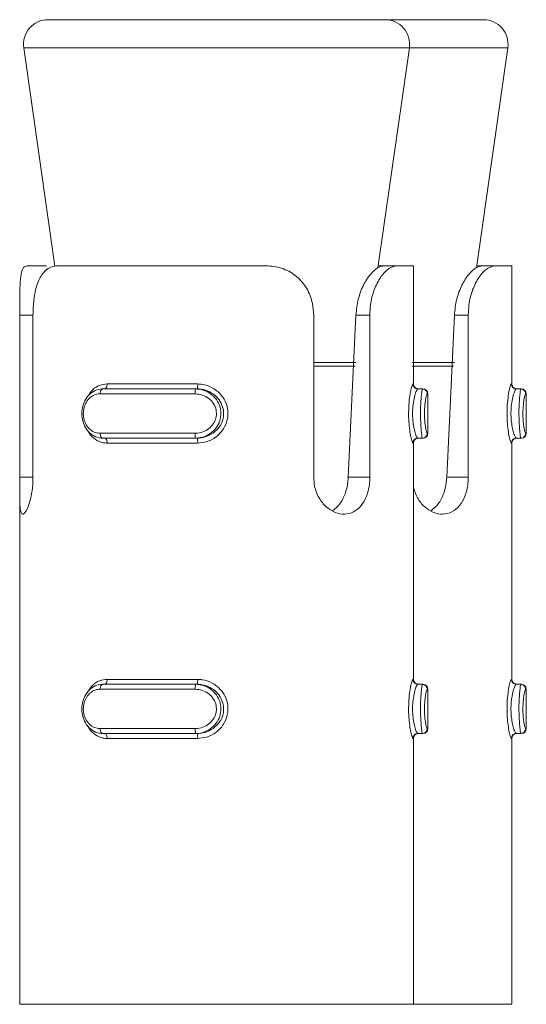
# Model space of a CAD drawing. Header units: millimetres. Extents: x -136 to 1613, y -2821 to -510.
# Tile 64 of 69: x 1479 to 1489, y -530 to -510. Entities that reach past the tile are written whole.
import ezdxf

# ---------------------------------------------------------------- set-up
doc = ezdxf.new("R2010")
doc.units = ezdxf.units.MM

msp = doc.modelspace()

# ---------------------------------------------------------------- linework, layer by layer
at = {"color": 7, "linetype": 'Continuous', "lineweight": 15}
for p, q in [((1479.575, -510.448), (1486.422, -510.448)), ((1486.422, -510.448), (1488.422, -510.448)), ((1479.08, -511.019), (1479.714, -515.458)), ((1486.278, -515.489), (1486.917, -511.019)), ((1488.278, -515.489), (1488.917, -511.019)), ((1479.145, -515.448), (1479.54, -515.448)), ((1479.775, -515.448), (1483.995, -515.448)), ((1486.284, -515.448), (1486.401, -515.448)), ((1486.661, -515.448), (1486.401, -515.448)), ((1486.661, -515.448), (1486.998, -515.448)), ((1486.998, -517.848), (1486.998, -515.448)), ((1488.284, -515.448), (1488.401, -515.448)), ((1488.661, -515.448), (1488.401, -515.448)), ((1488.661, -515.448), (1488.998, -515.448)), ((1488.998, -517.848), (1488.998, -515.448)), ((1478.998, -519.743), (1478.998, -516.448)), ((1479.268, -516.448), (1479.268, -519.743)), ((1484.972, -519.743), (1484.972, -516.448)), ((1485.675, -519.743), (1485.831, -516.448)), ((1486.114, -516.448), (1485.831, -516.448)), ((1486.114, -516.448), (1486.114, -519.743)), ((1487.675, -519.743), (1487.831, -516.448)), ((1488.114, -516.448), (1487.831, -516.448)), ((1488.114, -516.448), (1488.114, -519.743)), ((1480.689, -517.948), (1482.573, -517.948)), ((1480.776, -517.848), (1482.614, -517.848)), ((1482.604, -517.948), (1482.573, -517.948)), ((1487.089, -517.948), (1487.181, -517.948)), ((1487.181, -517.948), (1487.193, -517.948)), ((1489.089, -517.948), (1489.181, -517.948)), ((1489.181, -517.948), (1489.193, -517.948)), ((1482.565, -518.048), (1480.632, -518.048)), ((1487.293, -518.848), (1487.293, -518.048)), ((1489.293, -518.848), (1489.293, -518.048)), ((1480.632, -518.848), (1482.565, -518.848)), ((1482.573, -518.948), (1480.689, -518.948)), ((1482.604, -518.948), (1482.573, -518.948)), ((1487.089, -518.948), (1487.181, -518.948)), ((1487.193, -518.948), (1487.181, -518.948)), ((1489.089, -518.948), (1489.181, -518.948)), ((1489.193, -518.948), (1489.181, -518.948)), ((1482.614, -519.048), (1480.776, -519.048)), ((1486.998, -523.848), (1486.998, -519.048)), ((1488.998, -523.848), (1488.998, -519.048)), ((1486.114, -519.743), (1485.675, -519.743)), ((1488.114, -519.743), (1487.675, -519.743)), ((1478.998, -519.942), (1478.998, -530.448)), ((1480.689, -523.948), (1482.573, -523.948)), ((1480.776, -523.848), (1482.614, -523.848)), ((1482.604, -523.948), (1482.573, -523.948)), ((1487.089, -523.948), (1487.181, -523.948)), ((1487.181, -523.948), (1487.193, -523.948)), ((1489.089, -523.948), (1489.181, -523.948)), ((1489.181, -523.948), (1489.193, -523.948)), ((1482.565, -524.048), (1480.632, -524.048)), ((1487.293, -524.848), (1487.293, -524.048)), ((1489.293, -524.848), (1489.293, -524.048)), ((1480.632, -524.848), (1482.565, -524.848)), ((1482.573, -524.948), (1480.689, -524.948)), ((1482.604, -524.948), (1482.573, -524.948)), ((1487.089, -524.948), (1487.181, -524.948)), ((1487.193, -524.948), (1487.181, -524.948)), ((1489.089, -524.948), (1489.181, -524.948)), ((1489.193, -524.948), (1489.181, -524.948)), ((1482.614, -525.048), (1480.776, -525.048)), ((1486.998, -530.448), (1486.998, -525.048)), ((1488.998, -530.448), (1488.998, -525.048)), ((1478.998, -530.448), (1486.998, -530.448)), ((1486.998, -530.448), (1488.998, -530.448))]:
    msp.add_line(p, q, dxfattribs=at)
at = {"color": 8, "linetype": 'Continuous', "lineweight": 15}
for p, q in [((1485.047, -511.019), (1479.08, -511.019)), ((1486.917, -511.019), (1485.047, -511.019)), ((1487.047, -511.019), (1486.917, -511.019)), ((1488.917, -511.019), (1487.047, -511.019)), ((1478.998, -516.448), (1479.268, -516.448)), ((1484.972, -517.413), (1485.832, -517.413)), ((1485.813, -517.484), (1484.972, -517.484)), ((1486.972, -517.413), (1487.832, -517.413)), ((1487.813, -517.484), (1486.972, -517.484)), ((1486.99, -517.848), (1486.998, -517.848)), ((1488.99, -517.848), (1488.998, -517.848)), ((1487.293, -518.048), (1487.281, -518.048)), ((1489.293, -518.048), (1489.281, -518.048)), ((1487.281, -518.848), (1487.293, -518.848)), ((1489.281, -518.848), (1489.293, -518.848)), ((1486.998, -519.048), (1486.99, -519.048)), ((1488.998, -519.048), (1488.99, -519.048)), ((1478.998, -519.743), (1479.268, -519.743)), ((1486.99, -523.848), (1486.998, -523.848)), ((1488.99, -523.848), (1488.998, -523.848)), ((1487.293, -524.048), (1487.281, -524.048)), ((1489.293, -524.048), (1489.281, -524.048)), ((1487.281, -524.848), (1487.293, -524.848)), ((1489.281, -524.848), (1489.293, -524.848)), ((1486.998, -525.048), (1486.99, -525.048)), ((1488.998, -525.048), (1488.99, -525.048))]:
    msp.add_line(p, q, dxfattribs=at)
at = {"color": 7, "linetype": 'Continuous', "lineweight": 15, "flags": 128}
for points in [[(1480.689, -517.948), (1480.678, -517.95), (1480.667, -517.956), (1480.658, -517.965), (1480.649, -517.978), (1480.642, -517.993), (1480.637, -518.01), (1480.634, -518.029), (1480.632, -518.048)], [(1480.776, -517.848), (1480.775, -517.868), (1480.772, -517.887), (1480.767, -517.904), (1480.76, -517.919), (1480.751, -517.932), (1480.742, -517.941), (1480.731, -517.946), (1480.72, -517.948)], [(1480.632, -518.848), (1480.634, -518.868), (1480.637, -518.887), (1480.642, -518.904), (1480.649, -518.919), (1480.658, -518.932), (1480.667, -518.941), (1480.678, -518.946), (1480.689, -518.948)], [(1480.72, -518.948), (1480.731, -518.95), (1480.742, -518.956), (1480.751, -518.965), (1480.76, -518.978), (1480.767, -518.993), (1480.772, -519.01), (1480.775, -519.029), (1480.776, -519.048)], [(1480.689, -523.948), (1480.678, -523.95), (1480.667, -523.956), (1480.658, -523.965), (1480.649, -523.978), (1480.642, -523.993), (1480.637, -524.01), (1480.634, -524.029), (1480.632, -524.048)], [(1480.776, -523.848), (1480.775, -523.868), (1480.772, -523.887), (1480.767, -523.904), (1480.76, -523.919), (1480.751, -523.932), (1480.742, -523.941), (1480.731, -523.946), (1480.72, -523.948)], [(1480.632, -524.848), (1480.634, -524.868), (1480.637, -524.887), (1480.642, -524.904), (1480.649, -524.919), (1480.658, -524.932), (1480.667, -524.941), (1480.678, -524.946), (1480.689, -524.948)], [(1480.72, -524.948), (1480.731, -524.95), (1480.742, -524.956), (1480.751, -524.965), (1480.76, -524.978), (1480.767, -524.993), (1480.772, -525.01), (1480.775, -525.029), (1480.776, -525.048)]]:
    msp.add_lwpolyline(points, dxfattribs=at)
at = {"color": 7, "linetype": 'Continuous', "lineweight": 15}
for centre, radius, start, end in [((1479.575, -510.948), 0.5, 90, 188.1301), ((1486.422, -510.948), 0.5, 351.8699, 90), ((1488.422, -510.948), 0.5, 351.8699, 90), ((1482.871, -518.024), 0.308, 165.8555, 184.6327), ((1482.346, -517.873), 0.269, 343.7432, 5.285), ((1487.089, -517.848), 0.0999, 179.9461, 269.922), ((1487.098, -517.848), 0.1, 180, 270), ((1487.181, -518.048), 0.0998, 359.9023, 89.9294), ((1487.193, -518.048), 0.1, 0, 90), ((1489.089, -517.848), 0.0999, 179.9458, 269.9222), ((1489.098, -517.848), 0.1, 180, 270), ((1489.181, -518.048), 0.0998, 359.9017, 89.9299), ((1489.193, -518.048), 0.1, 0, 90), ((1482.871, -518.873), 0.308, 175.3713, 194.1404), ((1482.346, -519.024), 0.269, 354.7114, 16.2604), ((1487.089, -519.048), 0.0999, 90.0709, 180.0611), ((1487.098, -519.048), 0.1, 90, 180), ((1487.181, -518.849), 0.0998, 270.0803, 0.088), ((1487.193, -518.848), 0.1, 270, 0), ((1489.089, -519.048), 0.0999, 90.0707, 180.0613), ((1489.098, -519.048), 0.1, 90, 180), ((1489.181, -518.849), 0.0998, 270.0798, 0.0885), ((1489.193, -518.848), 0.1, 270, 0), ((1482.872, -524.024), 0.308, 165.8696, 184.6214), ((1482.346, -523.873), 0.269, 343.7317, 5.2932), ((1487.089, -523.849), 0.0999, 179.9388, 269.9463), ((1487.098, -523.848), 0.1, 180, 270), ((1487.181, -524.048), 0.0999, 359.9192, 89.8954), ((1487.193, -524.048), 0.1, 0, 90), ((1489.089, -523.849), 0.0999, 179.9386, 269.9465), ((1489.098, -523.848), 0.1, 180, 270), ((1489.181, -524.048), 0.0999, 359.9187, 89.8959), ((1489.193, -524.048), 0.1, 0, 90), ((1482.872, -524.873), 0.308, 175.3786, 194.1304), ((1482.347, -525.024), 0.268, 354.7022, 16.2729), ((1487.089, -525.048), 0.0999, 90.044, 180.0709), ((1487.098, -525.048), 0.1, 90, 180), ((1487.181, -524.849), 0.0999, 270.1046, 0.0808), ((1487.193, -524.848), 0.1, 270, 0), ((1489.089, -525.048), 0.0999, 90.0438, 180.0711), ((1489.098, -525.048), 0.1, 90, 180), ((1489.181, -524.849), 0.0999, 270.1041, 0.0813), ((1489.193, -524.848), 0.1, 270, 0)]:
    msp.add_arc(centre, radius, start, end, dxfattribs=at)
for points, knots in [([(1478.998, -516.448), (1478.998, -516.338), (1478.998, -516.117), (1479.003, -515.823), (1479.024, -515.601), (1479.069, -515.47), (1479.121, -515.455), (1479.145, -515.448)], [0, 0, 0, 0, 0.204181, 0.408371, 0.612326, 0.818132, 1, 1, 1, 1]), ([(1479.775, -515.448), (1479.735, -515.452), (1479.617, -515.462), (1479.462, -515.579), (1479.343, -515.823), (1479.279, -516.123), (1479.272, -516.342), (1479.268, -516.448)], [0, 0, 0, 0, 0.128831, 0.37694, 0.595705, 0.802066, 1, 1, 1, 1]), ([(1484.972, -516.448), (1484.967, -516.369), (1484.955, -516.18), (1484.844, -515.9), (1484.64, -515.654), (1484.363, -515.494), (1484.134, -515.45), (1484.009, -515.449), (1483.995, -515.448)], [0, 0, 0, 0, 0.1470779, 0.3513516, 0.5552972, 0.7600371, 0.9713777, 1, 1, 1, 1]), ([(1485.831, -516.448), (1485.843, -516.34), (1485.866, -516.122), (1485.979, -515.83), (1486.122, -515.609), (1486.276, -515.472), (1486.359, -515.456), (1486.401, -515.448)], [0, 0, 0, 0, 0.20131, 0.402869, 0.601711, 0.799284, 1, 1, 1, 1]), ([(1486.661, -515.448), (1486.609, -515.459), (1486.504, -515.48), (1486.332, -515.659), (1486.196, -515.922), (1486.124, -516.2), (1486.117, -516.38), (1486.114, -516.448)], [0, 0, 0, 0, 0.227116, 0.454909, 0.667255, 0.87213, 1, 1, 1, 1]), ([(1487.831, -516.448), (1487.843, -516.34), (1487.866, -516.122), (1487.979, -515.83), (1488.122, -515.609), (1488.276, -515.472), (1488.359, -515.456), (1488.401, -515.448)], [0, 0, 0, 0, 0.201311, 0.402868, 0.601711, 0.799288, 1, 1, 1, 1]), ([(1488.661, -515.448), (1488.609, -515.459), (1488.504, -515.48), (1488.332, -515.659), (1488.196, -515.922), (1488.124, -516.2), (1488.117, -516.38), (1488.114, -516.448)], [0, 0, 0, 0, 0.227112, 0.454909, 0.667255, 0.87213, 1, 1, 1, 1]), ([(1480.689, -518.948), (1480.689, -518.948), (1480.638, -518.948), (1480.538, -518.928), (1480.406, -518.839), (1480.31, -518.703), (1480.261, -518.54), (1480.259, -518.373), (1480.301, -518.219), (1480.381, -518.088), (1480.496, -517.99), (1480.606, -517.953), (1480.672, -517.948), (1480.689, -517.948), (1480.689, -517.948)], [0, 0, 0, 0, 0.0000373, 0.1122117, 0.2244854, 0.3370908, 0.4455842, 0.5475334, 0.6461755, 0.7467867, 0.8524274, 0.9632529, 0.9999627, 1, 1, 1, 1]), ([(1482.573, -517.948), (1482.573, -517.948), (1482.63, -517.948), (1482.751, -517.969), (1482.909, -518.058), (1483.027, -518.194), (1483.089, -518.357), (1483.09, -518.524), (1483.039, -518.678), (1482.94, -518.809), (1482.8, -518.906), (1482.67, -518.944), (1482.592, -518.948), (1482.573, -518.948), (1482.573, -518.948)], [0, 0, 0, 0, 0.000039, 0.112216, 0.224487, 0.337093, 0.445586, 0.547535, 0.646159, 0.746785, 0.852425, 0.963251, 0.999961, 1, 1, 1, 1]), ([(1482.604, -518.948), (1482.604, -518.948), (1482.659, -518.948), (1482.775, -518.931), (1482.936, -518.852), (1483.067, -518.721), (1483.14, -518.559), (1483.149, -518.39), (1483.1, -518.235), (1483.002, -518.102), (1482.861, -518.001), (1482.72, -517.955), (1482.632, -517.948), (1482.604, -517.948), (1482.604, -517.948)], [0, 0, 0, 0, 0.000037, 0.101129, 0.213606, 0.327135, 0.435879, 0.536201, 0.632071, 0.730792, 0.836857, 0.949309, 0.999963, 1, 1, 1, 1]), ([(1482.614, -517.848), (1482.645, -517.85), (1482.747, -517.855), (1482.91, -517.912), (1483.071, -518.034), (1483.183, -518.194), (1483.238, -518.379), (1483.228, -518.58), (1483.145, -518.774), (1482.996, -518.931), (1482.81, -519.03), (1482.677, -519.043), (1482.614, -519.048)], [0, 0, 0, 0, 0.0499665, 0.1607202, 0.2659659, 0.3652642, 0.4629691, 0.5656759, 0.6760232, 0.7894192, 0.9004676, 1, 1, 1, 1]), ([(1486.99, -519.048), (1486.987, -519.047), (1486.98, -519.042), (1486.961, -518.985), (1486.934, -518.863), (1486.912, -518.703), (1486.9, -518.518), (1486.902, -518.317), (1486.92, -518.122), (1486.947, -517.966), (1486.974, -517.866), (1486.984, -517.854), (1486.99, -517.848)], [0, 0, 0, 0, 0.049974, 0.16072, 0.265973, 0.365261, 0.462966, 0.565674, 0.67602, 0.789414, 0.900467, 1, 1, 1, 1]), ([(1487.089, -517.948), (1487.089, -517.948), (1487.083, -517.948), (1487.067, -517.966), (1487.035, -518.045), (1487.003, -518.176), (1486.982, -518.338), (1486.98, -518.507), (1486.994, -518.661), (1487.019, -518.794), (1487.051, -518.896), (1487.075, -518.942), (1487.086, -518.948), (1487.089, -518.948), (1487.089, -518.948)], [0, 0, 0, 0, 0.000037, 0.101132, 0.213607, 0.327136, 0.435879, 0.536184, 0.632074, 0.730794, 0.836856, 0.949313, 0.999963, 1, 1, 1, 1]), ([(1487.181, -518.948), (1487.181, -518.948), (1487.179, -518.948), (1487.174, -518.928), (1487.162, -518.839), (1487.151, -518.703), (1487.144, -518.54), (1487.143, -518.373), (1487.149, -518.219), (1487.16, -518.088), (1487.171, -517.99), (1487.178, -517.953), (1487.181, -517.948), (1487.181, -517.948), (1487.181, -517.948)], [0, 0, 0, 0, 0.000038, 0.112216, 0.224487, 0.337094, 0.445586, 0.547535, 0.646175, 0.746786, 0.852428, 0.963249, 0.999962, 1, 1, 1, 1]), ([(1488.99, -519.048), (1488.987, -519.047), (1488.98, -519.042), (1488.961, -518.985), (1488.934, -518.863), (1488.912, -518.703), (1488.9, -518.518), (1488.902, -518.317), (1488.92, -518.122), (1488.947, -517.966), (1488.974, -517.866), (1488.984, -517.854), (1488.99, -517.848)], [0, 0, 0, 0, 0.049967, 0.160717, 0.265974, 0.36526, 0.462965, 0.565673, 0.676021, 0.789416, 0.900466, 1, 1, 1, 1]), ([(1489.089, -517.948), (1489.089, -517.948), (1489.083, -517.948), (1489.067, -517.966), (1489.035, -518.045), (1489.003, -518.176), (1488.982, -518.338), (1488.98, -518.507), (1488.994, -518.661), (1489.019, -518.794), (1489.051, -518.896), (1489.075, -518.942), (1489.086, -518.948), (1489.089, -518.948), (1489.089, -518.948)], [0, 0, 0, 0, 0.000037, 0.101127, 0.213606, 0.327135, 0.435879, 0.536184, 0.632071, 0.730791, 0.836856, 0.949308, 0.999963, 1, 1, 1, 1]), ([(1489.181, -518.948), (1489.181, -518.948), (1489.179, -518.948), (1489.174, -518.928), (1489.162, -518.839), (1489.151, -518.703), (1489.144, -518.54), (1489.143, -518.373), (1489.149, -518.219), (1489.16, -518.088), (1489.171, -517.99), (1489.178, -517.953), (1489.181, -517.948), (1489.181, -517.948), (1489.181, -517.948)], [0, 0, 0, 0, 0.000038, 0.112215, 0.224487, 0.337093, 0.445586, 0.547534, 0.646175, 0.746786, 0.852424, 0.963249, 0.999962, 1, 1, 1, 1]), ([(1480.632, -518.048), (1480.619, -518.049), (1480.566, -518.051), (1480.478, -518.082), (1480.386, -518.159), (1480.322, -518.264), (1480.289, -518.387), (1480.29, -518.522), (1480.33, -518.653), (1480.406, -518.761), (1480.511, -518.834), (1480.592, -518.844), (1480.632, -518.848)], [0, 0, 0, 0, 0.037281, 0.149828, 0.256289, 0.356428, 0.453446, 0.553206, 0.66, 0.772415, 0.885912, 1, 1, 1, 1]), ([(1482.565, -518.848), (1482.581, -518.848), (1482.645, -518.846), (1482.754, -518.815), (1482.871, -518.738), (1482.954, -518.633), (1482.998, -518.509), (1482.997, -518.375), (1482.944, -518.244), (1482.845, -518.136), (1482.713, -518.063), (1482.614, -518.053), (1482.565, -518.048)], [0, 0, 0, 0, 0.037284, 0.149823, 0.256287, 0.356425, 0.453444, 0.553205, 0.659998, 0.772414, 0.885915, 1, 1, 1, 1]), ([(1487.281, -518.048), (1487.28, -518.049), (1487.274, -518.051), (1487.262, -518.082), (1487.246, -518.159), (1487.232, -518.264), (1487.224, -518.387), (1487.224, -518.522), (1487.233, -518.653), (1487.25, -518.761), (1487.268, -518.834), (1487.276, -518.844), (1487.281, -518.848)], [0, 0, 0, 0, 0.037282, 0.14983, 0.256293, 0.356428, 0.453447, 0.553208, 0.659998, 0.772418, 0.885916, 1, 1, 1, 1]), ([(1489.281, -518.048), (1489.28, -518.049), (1489.274, -518.051), (1489.262, -518.082), (1489.246, -518.159), (1489.232, -518.264), (1489.224, -518.387), (1489.224, -518.522), (1489.233, -518.653), (1489.25, -518.761), (1489.268, -518.834), (1489.276, -518.844), (1489.281, -518.848)], [0, 0, 0, 0, 0.0372821, 0.14983, 0.2562923, 0.3564302, 0.4534475, 0.5532076, 0.6600013, 0.7724132, 0.8859165, 1, 1, 1, 1]), ([(1479.268, -519.743), (1479.267, -519.796), (1479.264, -519.931), (1479.233, -520.138), (1479.179, -520.331), (1479.118, -520.459), (1479.063, -520.507), (1479.025, -520.469), (1479.005, -520.351), (1478.998, -520.166), (1478.998, -519.951), (1478.998, -519.805), (1478.998, -519.743)], [0, 0, 0, 0, 0.0675364, 0.1728477, 0.2793798, 0.3873255, 0.4946819, 0.6004044, 0.7059536, 0.8130272, 0.9210359, 1, 1, 1, 1]), ([(1486.114, -519.743), (1486.112, -519.796), (1486.107, -519.931), (1486.052, -520.138), (1485.943, -520.331), (1485.788, -520.459), (1485.601, -520.507), (1485.405, -520.469), (1485.221, -520.351), (1485.072, -520.166), (1484.985, -519.951), (1484.976, -519.805), (1484.972, -519.743)], [0, 0, 0, 0, 0.067536, 0.172848, 0.27938, 0.387324, 0.494686, 0.600405, 0.705954, 0.813029, 0.921036, 1, 1, 1, 1]), ([(1485.357, -520.423), (1485.408, -520.381), (1485.512, -520.297), (1485.616, -520.087), (1485.664, -519.892), (1485.673, -519.775), (1485.675, -519.743)], [0, 0, 0, 0, 0.29225, 0.589123, 0.884, 1, 1, 1, 1]), ([(1488.114, -519.743), (1488.112, -519.796), (1488.107, -519.931), (1488.052, -520.138), (1487.943, -520.331), (1487.788, -520.459), (1487.602, -520.507), (1487.405, -520.469), (1487.222, -520.351), (1487.071, -520.171), (1487.022, -520.017), (1486.998, -519.943)], [0, 0, 0, 0, 0.073918, 0.189181, 0.305778, 0.423925, 0.541429, 0.657141, 0.772663, 0.889853, 1, 1, 1, 1]), ([(1487.357, -520.423), (1487.408, -520.381), (1487.512, -520.297), (1487.616, -520.087), (1487.664, -519.892), (1487.673, -519.775), (1487.675, -519.743)], [0, 0, 0, 0, 0.292246, 0.589119, 0.884, 1, 1, 1, 1]), ([(1480.689, -524.948), (1480.689, -524.948), (1480.638, -524.948), (1480.538, -524.928), (1480.406, -524.839), (1480.31, -524.703), (1480.261, -524.54), (1480.259, -524.373), (1480.301, -524.219), (1480.381, -524.088), (1480.496, -523.99), (1480.606, -523.953), (1480.672, -523.948), (1480.689, -523.948), (1480.689, -523.948)], [0, 0, 0, 0, 0.0000373, 0.1122114, 0.2244848, 0.337104, 0.4455795, 0.5475472, 0.6461712, 0.7467971, 0.8524268, 0.9632519, 0.9999627, 1, 1, 1, 1]), ([(1482.573, -523.948), (1482.573, -523.948), (1482.63, -523.948), (1482.751, -523.969), (1482.909, -524.058), (1483.027, -524.194), (1483.089, -524.357), (1483.09, -524.524), (1483.039, -524.678), (1482.94, -524.809), (1482.8, -524.906), (1482.67, -524.944), (1482.592, -524.948), (1482.573, -524.948), (1482.573, -524.948)], [0, 0, 0, 0, 0.000039, 0.112216, 0.224486, 0.337105, 0.44558, 0.547548, 0.646171, 0.746796, 0.852424, 0.96325, 0.999961, 1, 1, 1, 1]), ([(1482.604, -524.948), (1482.604, -524.948), (1482.659, -524.948), (1482.775, -524.931), (1482.936, -524.852), (1483.067, -524.721), (1483.14, -524.559), (1483.149, -524.39), (1483.1, -524.235), (1483.002, -524.102), (1482.861, -524.001), (1482.72, -523.955), (1482.632, -523.948), (1482.604, -523.948), (1482.604, -523.948)], [0, 0, 0, 0, 0.0000367, 0.1011326, 0.2136103, 0.3271263, 0.4358713, 0.5361945, 0.6320824, 0.7307887, 0.8368545, 0.9493076, 0.9999633, 1, 1, 1, 1]), ([(1482.614, -523.848), (1482.645, -523.85), (1482.747, -523.855), (1482.91, -523.912), (1483.071, -524.034), (1483.183, -524.194), (1483.238, -524.379), (1483.228, -524.58), (1483.145, -524.774), (1482.996, -524.931), (1482.81, -525.03), (1482.677, -525.043), (1482.614, -525.048)], [0, 0, 0, 0, 0.049967, 0.1607217, 0.2659684, 0.3652547, 0.4629755, 0.5656677, 0.6760159, 0.7894244, 0.9004667, 1, 1, 1, 1]), ([(1486.99, -525.048), (1486.987, -525.047), (1486.98, -525.042), (1486.961, -524.985), (1486.934, -524.863), (1486.912, -524.703), (1486.9, -524.518), (1486.902, -524.317), (1486.92, -524.122), (1486.947, -523.966), (1486.974, -523.866), (1486.984, -523.854), (1486.99, -523.848)], [0, 0, 0, 0, 0.0499727, 0.1607238, 0.2659669, 0.3652547, 0.4629753, 0.5656669, 0.6760274, 0.7894217, 0.9004667, 1, 1, 1, 1]), ([(1487.089, -523.948), (1487.089, -523.948), (1487.083, -523.948), (1487.067, -523.966), (1487.035, -524.045), (1487.003, -524.176), (1486.982, -524.338), (1486.98, -524.507), (1486.994, -524.661), (1487.019, -524.794), (1487.051, -524.896), (1487.075, -524.942), (1487.086, -524.948), (1487.089, -524.948), (1487.089, -524.948)], [0, 0, 0, 0, 0.000037, 0.101135, 0.213611, 0.327127, 0.435871, 0.536195, 0.632085, 0.730791, 0.836853, 0.949311, 0.999963, 1, 1, 1, 1]), ([(1487.181, -524.948), (1487.181, -524.948), (1487.179, -524.948), (1487.174, -524.928), (1487.162, -524.839), (1487.151, -524.703), (1487.144, -524.54), (1487.143, -524.373), (1487.149, -524.219), (1487.16, -524.088), (1487.171, -523.99), (1487.178, -523.953), (1487.181, -523.948), (1487.181, -523.948), (1487.181, -523.948)], [0, 0, 0, 0, 0.0000375, 0.1122152, 0.2244868, 0.3371075, 0.445581, 0.5475484, 0.6461704, 0.7467964, 0.8524271, 0.9632477, 0.9999625, 1, 1, 1, 1]), ([(1488.99, -525.048), (1488.987, -525.047), (1488.98, -525.042), (1488.961, -524.985), (1488.934, -524.863), (1488.912, -524.703), (1488.9, -524.518), (1488.902, -524.317), (1488.92, -524.122), (1488.947, -523.966), (1488.974, -523.866), (1488.984, -523.854), (1488.99, -523.848)], [0, 0, 0, 0, 0.049965, 0.160721, 0.265968, 0.365254, 0.462974, 0.565666, 0.676029, 0.789424, 0.900466, 1, 1, 1, 1]), ([(1489.089, -523.948), (1489.089, -523.948), (1489.083, -523.948), (1489.067, -523.966), (1489.035, -524.045), (1489.003, -524.176), (1488.982, -524.338), (1488.98, -524.507), (1488.994, -524.661), (1489.019, -524.794), (1489.051, -524.896), (1489.075, -524.942), (1489.086, -524.948), (1489.089, -524.948), (1489.089, -524.948)], [0, 0, 0, 0, 0.000037, 0.10113, 0.21361, 0.327126, 0.435871, 0.536195, 0.632082, 0.730788, 0.836853, 0.949306, 0.999963, 1, 1, 1, 1]), ([(1489.181, -524.948), (1489.181, -524.948), (1489.179, -524.948), (1489.174, -524.928), (1489.162, -524.839), (1489.151, -524.703), (1489.144, -524.54), (1489.143, -524.373), (1489.149, -524.219), (1489.16, -524.088), (1489.171, -523.99), (1489.178, -523.953), (1489.181, -523.948), (1489.181, -523.948), (1489.181, -523.948)], [0, 0, 0, 0, 0.000038, 0.112215, 0.224486, 0.337106, 0.445581, 0.547548, 0.646171, 0.746797, 0.852423, 0.963248, 0.999962, 1, 1, 1, 1]), ([(1480.632, -524.048), (1480.619, -524.049), (1480.566, -524.051), (1480.478, -524.082), (1480.386, -524.159), (1480.322, -524.264), (1480.289, -524.388), (1480.29, -524.522), (1480.33, -524.653), (1480.406, -524.761), (1480.511, -524.834), (1480.592, -524.844), (1480.632, -524.848)], [0, 0, 0, 0, 0.0372808, 0.1498282, 0.2562761, 0.3564148, 0.4534544, 0.5532148, 0.659987, 0.7724193, 0.8859163, 1, 1, 1, 1]), ([(1482.565, -524.848), (1482.581, -524.848), (1482.645, -524.846), (1482.754, -524.815), (1482.871, -524.738), (1482.954, -524.633), (1482.998, -524.509), (1482.997, -524.375), (1482.944, -524.244), (1482.845, -524.136), (1482.713, -524.063), (1482.614, -524.053), (1482.565, -524.048)], [0, 0, 0, 0, 0.037282, 0.149827, 0.256278, 0.356415, 0.453455, 0.553215, 0.659987, 0.772419, 0.885919, 1, 1, 1, 1]), ([(1487.281, -524.048), (1487.28, -524.049), (1487.274, -524.051), (1487.262, -524.082), (1487.246, -524.159), (1487.232, -524.264), (1487.224, -524.388), (1487.224, -524.522), (1487.233, -524.653), (1487.25, -524.761), (1487.268, -524.834), (1487.276, -524.844), (1487.281, -524.848)], [0, 0, 0, 0, 0.037282, 0.14983, 0.25628, 0.356415, 0.453456, 0.553216, 0.659985, 0.772422, 0.88592, 1, 1, 1, 1]), ([(1489.281, -524.048), (1489.28, -524.049), (1489.274, -524.051), (1489.262, -524.082), (1489.246, -524.159), (1489.232, -524.264), (1489.224, -524.388), (1489.224, -524.522), (1489.233, -524.653), (1489.25, -524.761), (1489.268, -524.834), (1489.276, -524.844), (1489.281, -524.848)], [0, 0, 0, 0, 0.037282, 0.14983, 0.256279, 0.356417, 0.453456, 0.553216, 0.659988, 0.772417, 0.88592, 1, 1, 1, 1])]:
    msp.add_open_spline(points, degree=3, knots=knots, dxfattribs=at)
at = {"color": 8, "linetype": 'Continuous', "lineweight": 15}
for points, knots in [([(1480.391, -518.09), (1480.417, -518.049), (1480.478, -517.954), (1480.614, -517.867), (1480.724, -517.854), (1480.776, -517.848)], [0, 0, 0, 0, 0.284062, 0.661613, 1, 1, 1, 1]), ([(1480.776, -519.048), (1480.75, -519.047), (1480.665, -519.042), (1480.536, -518.984), (1480.427, -518.887), (1480.388, -518.805), (1480.376, -518.78)], [0, 0, 0, 0, 0.159885, 0.514275, 0.851095, 1, 1, 1, 1]), ([(1480.391, -524.09), (1480.417, -524.049), (1480.478, -523.954), (1480.614, -523.867), (1480.724, -523.854), (1480.776, -523.848)], [0, 0, 0, 0, 0.2840967, 0.6616179, 1, 1, 1, 1]), ([(1480.776, -525.048), (1480.75, -525.047), (1480.665, -525.042), (1480.536, -524.984), (1480.427, -524.887), (1480.388, -524.805), (1480.376, -524.78)], [0, 0, 0, 0, 0.159884, 0.514297, 0.851092, 1, 1, 1, 1])]:
    msp.add_open_spline(points, degree=3, knots=knots, dxfattribs=at)

doc.saveas('drawing.dxf')
